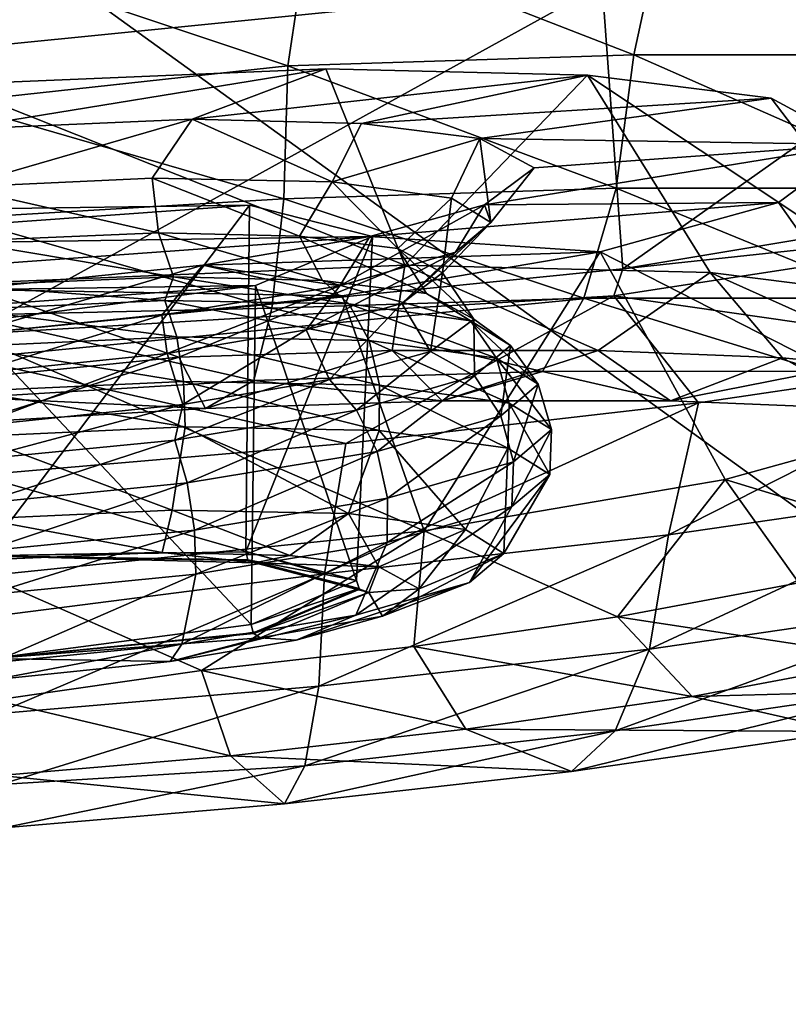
# Model space of a CAD drawing. Header units: metres. Extents: x 0 to 1501, y -1015 to 0.
# Tile 78 of 107: x 1043 to 1056, y -98 to -81. Entities that reach past the tile are written whole.
import ezdxf

# ---------------------------------------------------------------- set-up
doc = ezdxf.new("R2010")
doc.units = ezdxf.units.M

msp = doc.modelspace()

# ---------------------------------------------------------------- linework, layer by layer
at = {"layer": 'None'}
for points in [[(1060.012207, -99.620453, -406), (994.370544, -105.012535, -406), (1062.936401, -42.705982, -3)], [(994.370544, -105.012535, -406), (1001.775391, -47.370544, -3), (1062.936401, -42.705982, -3)], [(1063.192383, -45.303387), (1002.230469, -49.94701), (1068.877197, -98.073616, -377.175201)], [(1002.230469, -49.94701), (1012.442932, -102.235199, -377.175201), (1068.877197, -98.073616, -377.175201)]]:
    msp.add_3dface(points, dxfattribs=at)
at = {"layer": 'None012311'}
for points in [[(1052.934326, -79.907341, -277.473114), (1062.534302, -78.309402, -271.061249), (1053.291504, -84.845779, -276.777252)], [(1062.534302, -78.309402, -271.061249), (1062.891602, -83.247833, -270.365387), (1053.291504, -84.845779, -276.777252)], [(1054.001221, -78.744507, -219.092667), (1047.832397, -78.929756, -217.240402), (1053.486084, -81.129349, -219.093857)], [(1054.001221, -78.744507, -219.092667), (1053.486084, -81.129349, -219.093857), (1059.288086, -81.127968, -222.062698)], [(1059.699585, -78.756126, -222.100555), (1054.001221, -78.744507, -219.092667), (1059.288086, -81.127968, -222.062698)], [(1047.832397, -78.929756, -217.240402), (1041.430298, -79.304749, -216.614975), (1047.470703, -81.323227, -217.381607)], [(1047.832397, -78.929756, -217.240402), (1047.470703, -81.323227, -217.381607), (1053.486084, -81.129349, -219.093857)], [(1041.430298, -79.304749, -216.614975), (1041.622192, -81.95694, -216.925095), (1047.470703, -81.323227, -217.381607)], [(1041.556396, -81.047668, -279.72464), (1013.847473, -80.479218, -261.46524), (1052.934326, -79.907341, -277.473114)], [(1041.556396, -81.047668, -279.72464), (1052.934326, -79.907341, -277.473114), (1041.913696, -85.986107, -279.028778)], [(1052.934326, -79.907341, -277.473114), (1053.291504, -84.845779, -276.777252), (1041.913696, -85.986107, -279.028778)], [(1053.486084, -81.129349, -219.093857), (1047.470703, -81.323227, -217.381607), (1053.175781, -83.445465, -219.988052)], [(1053.486084, -81.129349, -219.093857), (1053.175781, -83.445465, -219.988052), (1058.745239, -83.444145, -222.837921)], [(1059.288086, -81.127968, -222.062698), (1053.486084, -81.129349, -219.093857), (1058.745239, -83.444145, -222.837921)], [(1041.599487, -81.643471, -233.678024), (1048.132935, -81.370476, -235.094757), (1049.505249, -84.782173, -232.173584)], [(1048.132935, -81.370476, -235.094757), (1041.599487, -81.643471, -233.678024), (1041.656006, -82.424316, -239.248535)], [(1047.470703, -81.323227, -217.381607), (1041.622192, -81.95694, -216.925095), (1047.401489, -83.631577, -218.344437)], [(1048.132935, -81.370476, -235.094757), (1041.656006, -82.424316, -239.248535), (1045.81189, -82.249718, -240.14299)], [(1052.680054, -81.481354, -238.216049), (1048.132935, -81.370476, -235.094757), (1045.81189, -82.249718, -240.14299)], [(1047.470703, -81.323227, -217.381607), (1047.401489, -83.631577, -218.344437), (1053.175781, -83.445465, -219.988052)], [(1049.505249, -84.782173, -232.173584), (1048.132935, -81.370476, -235.094757), (1052.680054, -81.481354, -238.216049)], [(1052.680054, -81.481354, -238.216049), (1045.81189, -82.249718, -240.14299), (1048.752808, -82.320488, -242.154984)], [(1055.869263, -81.88237, -242.699249), (1052.680054, -81.481354, -238.216049), (1048.752808, -82.320488, -242.154984)], [(1052.680054, -81.481354, -238.216049), (1054.810059, -84.91198, -235.818192), (1049.505249, -84.782173, -232.173584)], [(1055.869263, -81.88237, -242.699249), (1058.533936, -85.379585, -241.048477), (1052.680054, -81.481354, -238.216049)], [(1058.533936, -85.379585, -241.048477), (1054.810059, -84.91198, -235.818192), (1052.680054, -81.481354, -238.216049)], [(1041.849609, -85.101601, -230.5103), (1041.599487, -81.643471, -233.678024), (1049.505249, -84.782173, -232.173584)], [(1055.869263, -81.88237, -242.699249), (1048.752808, -82.320488, -242.154984), (1050.808594, -82.580338, -245.054535)], [(1057.361816, -82.686432, -249.171783), (1055.869263, -81.88237, -242.699249), (1050.808594, -82.580338, -245.054535)], [(1058.533936, -85.379585, -241.048477), (1055.869263, -81.88237, -242.699249), (1057.361816, -82.686432, -249.171783)], [(1041.622192, -81.95694, -216.925095), (1041.767578, -83.966881, -217.831711), (1047.401489, -83.631577, -218.344437)], [(1041.656006, -82.424316, -239.248535), (1041.72876, -83.429367, -239.934875), (1045.81189, -82.249718, -240.14299)], [(1041.72876, -83.429367, -239.934875), (1045.113159, -83.274681, -240.5746), (1045.81189, -82.249718, -240.14299)], [(1045.81189, -82.249718, -240.14299), (1045.113159, -83.274681, -240.5746), (1048.244751, -83.33403, -242.603531)], [(1048.244751, -83.33403, -242.603531), (1048.752808, -82.320488, -242.154984), (1045.81189, -82.249718, -240.14299)], [(1050.808594, -82.580338, -245.054535), (1048.752808, -82.320488, -242.154984), (1048.244751, -83.33403, -242.603531)], [(1050.31958, -83.619179, -245.692368), (1050.808594, -82.580338, -245.054535), (1048.244751, -83.33403, -242.603531)], [(1050.808594, -82.580338, -245.054535), (1050.31958, -83.619179, -245.692368), (1050.997925, -84.042686, -249.046204)], [(1051.751221, -83.0923, -249.171783), (1050.808594, -82.580338, -245.054535), (1050.997925, -84.042686, -249.046204)], [(1057.361816, -82.686432, -249.171783), (1050.808594, -82.580338, -245.054535), (1051.751221, -83.0923, -249.171783)], [(1056.00061, -83.696938, -255.644318), (1057.361816, -82.686432, -249.171783), (1050.89209, -83.734604, -253.289017)], [(1050.89209, -83.734604, -253.289017), (1057.361816, -82.686432, -249.171783), (1051.751221, -83.0923, -249.171783)], [(1057.361816, -82.686432, -249.171783), (1056.00061, -83.696938, -255.644318), (1058.687744, -87.505783, -256.216705)], [(1051.751221, -83.0923, -249.171783), (1050.997925, -84.042686, -249.046204), (1050.89209, -83.734604, -253.289017)], [(1045.225342, -84.221359, -241.447449), (1045.113159, -83.274681, -240.5746), (1041.72876, -83.429367, -239.934875)], [(1045.113159, -83.274681, -240.5746), (1047.674561, -84.279854, -243.119965), (1048.244751, -83.33403, -242.603531)], [(1045.225342, -84.221359, -241.447449), (1047.674561, -84.279854, -243.119965), (1045.113159, -83.274681, -240.5746)], [(1062.891602, -83.247833, -270.365387), (1062.939453, -83.810692, -274.38446), (1053.291504, -84.845779, -276.777252)], [(1041.796387, -84.36586, -240.712601), (1045.225342, -84.221359, -241.447449), (1041.72876, -83.429367, -239.934875)], [(1053.175781, -83.445465, -219.988052), (1047.401489, -83.631577, -218.344437), (1052.615356, -85.356178, -221.503128)], [(1048.244751, -83.33403, -242.603531), (1047.674561, -84.279854, -243.119965), (1049.383667, -84.496498, -245.534836)], [(1049.383667, -84.496498, -245.534836), (1050.31958, -83.619179, -245.692368), (1048.244751, -83.33403, -242.603531)], [(1053.175781, -83.445465, -219.988052), (1052.615356, -85.356178, -221.503128), (1057.844971, -85.354942, -224.179062)], [(1058.745239, -83.444145, -222.837921), (1053.175781, -83.445465, -219.988052), (1057.844971, -85.354942, -224.179062)], [(1047.401489, -83.631577, -218.344437), (1041.767578, -83.966881, -217.831711), (1047.193481, -85.53093, -219.959824)], [(1047.401489, -83.631577, -218.344437), (1047.193481, -85.53093, -219.959824), (1052.615356, -85.356178, -221.503128)], [(1050.31958, -83.619179, -245.692368), (1049.383667, -84.496498, -245.534836), (1050.158203, -84.919136, -248.931854)], [(1050.997925, -84.042686, -249.046204), (1050.31958, -83.619179, -245.692368), (1050.158203, -84.919136, -248.931854)], [(1048.942993, -84.2883, -249.032608), (1046.808472, -83.738861, -244.037506), (1036.746338, -84.466751, -244.037506)], [(1046.808472, -83.738861, -244.037506), (1041.75647, -83.812782, -241.968475), (1036.746338, -84.466751, -244.037506)], [(1042.191895, -89.83213, -241.834442), (1041.75647, -83.812782, -241.968475), (1046.808472, -83.738861, -244.037506)], [(1046.743042, -89.765549, -243.698364), (1042.191895, -89.83213, -241.834442), (1046.808472, -83.738861, -244.037506)], [(1046.743042, -89.765549, -243.698364), (1046.808472, -83.738861, -244.037506), (1048.942993, -84.2883, -249.032608)], [(1048.375488, -85.140228, -255.488876), (1048.89502, -84.287636, -256.188568), (1050.89209, -83.734604, -253.289017)], [(1050.89209, -83.734604, -253.289017), (1050.387695, -84.559418, -252.400024), (1048.375488, -85.140228, -255.488876)], [(1052.902344, -84.552788, -260.127502), (1056.00061, -83.696938, -255.644318), (1048.89502, -84.287636, -256.188568)], [(1048.89502, -84.287636, -256.188568), (1056.00061, -83.696938, -255.644318), (1050.89209, -83.734604, -253.289017)], [(1050.997925, -84.042686, -249.046204), (1050.387695, -84.559418, -252.400024), (1050.89209, -83.734604, -253.289017)], [(1058.687744, -87.505783, -256.216705), (1056.00061, -83.696938, -255.644318), (1052.902344, -84.552788, -260.127502)], [(1041.767578, -83.966881, -217.831711), (1041.889526, -85.652763, -219.25502), (1047.193481, -85.53093, -219.959824)], [(1062.939453, -83.810692, -274.38446), (1053.136597, -85.316261, -280.036621), (1053.291504, -84.845779, -276.777252)], [(1053.136597, -85.316261, -280.036621), (1062.939453, -83.810692, -274.38446), (1060.248413, -86.343468, -276.228333)], [(1050.158203, -84.919136, -248.931854), (1049.452515, -85.448853, -252.328873), (1050.997925, -84.042686, -249.046204)], [(1049.452515, -85.448853, -252.328873), (1050.387695, -84.559418, -252.400024), (1050.997925, -84.042686, -249.046204)], [(1046.90979, -85.139236, -254.02771), (1048.942993, -84.2883, -249.032608), (1034.713135, -85.31768, -249.032608)], [(1048.942993, -84.2883, -249.032608), (1036.746338, -84.466751, -244.037506), (1034.713135, -85.31768, -249.032608)], [(1045.225342, -84.221359, -241.447449), (1041.796387, -84.36586, -240.712601), (1045.48645, -84.985451, -240.893158)], [(1047.674561, -84.279854, -243.119965), (1045.225342, -84.221359, -241.447449), (1048.074463, -85.047409, -242.661514)], [(1045.225342, -84.221359, -241.447449), (1045.48645, -84.985451, -240.893158), (1048.074463, -85.047409, -242.661514)], [(1045.994995, -84.78093, -258.200562), (1048.89502, -84.287636, -256.188568), (1048.375488, -85.140228, -255.488876)], [(1045.994995, -84.78093, -258.200562), (1052.902344, -84.552788, -260.127502), (1048.89502, -84.287636, -256.188568)], [(1048.666016, -90.260513, -248.198257), (1046.743042, -89.765549, -243.698364), (1048.942993, -84.2883, -249.032608)], [(1048.666016, -90.260513, -248.198257), (1048.942993, -84.2883, -249.032608), (1046.90979, -85.139236, -254.02771)], [(1049.383667, -84.496498, -245.534836), (1047.674561, -84.279854, -243.119965), (1049.881348, -85.276253, -245.213211)], [(1047.674561, -84.279854, -243.119965), (1048.074463, -85.047409, -242.661514), (1049.881348, -85.276253, -245.213211)], [(1041.796387, -84.36586, -240.712601), (1041.852295, -85.138443, -240.113281), (1045.48645, -84.985451, -240.893158)], [(1048.418457, -85.316956, -263.24881), (1052.902344, -84.552788, -260.127502), (1045.994995, -84.78093, -258.200562)], [(1050.387695, -84.559418, -252.400024), (1047.79248, -85.909218, -254.743744), (1048.375488, -85.140228, -255.488876)], [(1049.452515, -85.448853, -252.328873), (1047.79248, -85.909218, -254.743744), (1050.387695, -84.559418, -252.400024)], [(1048.418457, -85.316956, -263.24881), (1049.838989, -89.396439, -265.091583), (1052.902344, -84.552788, -260.127502)], [(1050.158203, -84.919136, -248.931854), (1049.383667, -84.496498, -245.534836), (1050.703369, -85.724098, -248.813492)], [(1049.383667, -84.496498, -245.534836), (1049.881348, -85.276253, -245.213211), (1050.703369, -85.724098, -248.813492)], [(1049.838989, -89.396439, -265.091583), (1055.069946, -88.504486, -261.446991), (1052.902344, -84.552788, -260.127502)], [(1052.902344, -84.552788, -260.127502), (1055.069946, -88.504486, -261.446991), (1058.687744, -87.505783, -256.216705)], [(1049.505249, -84.782173, -232.173584), (1045.577881, -86.383713, -228.986252), (1041.849609, -85.101601, -230.5103)], [(1041.913452, -85.983711, -258.157501), (1041.8573, -85.206291, -259.095032), (1045.994995, -84.78093, -258.200562)], [(1041.8573, -85.206291, -259.095032), (1048.418457, -85.316956, -263.24881), (1045.994995, -84.78093, -258.200562)], [(1045.284912, -85.649681, -257.517792), (1041.913452, -85.983711, -258.157501), (1045.994995, -84.78093, -258.200562)], [(1045.284912, -85.649681, -257.517792), (1045.994995, -84.78093, -258.200562), (1048.375488, -85.140228, -255.488876)], [(1049.287964, -86.264137, -230.042297), (1045.577881, -86.383713, -228.986252), (1049.505249, -84.782173, -232.173584)], [(1052.866333, -86.26329, -231.873367), (1049.287964, -86.264137, -230.042297), (1049.505249, -84.782173, -232.173584)], [(1052.866333, -86.26329, -231.873367), (1049.505249, -84.782173, -232.173584), (1054.810059, -84.91198, -235.818192)], [(1045.48645, -84.985451, -240.893158), (1041.852295, -85.138443, -240.113281), (1045.33606, -85.397003, -240.098267)], [(1053.291504, -84.845779, -276.777252), (1053.136597, -85.316261, -280.036621), (1041.913696, -85.986107, -279.028778)], [(1045.48645, -84.985451, -240.893158), (1045.33606, -85.397003, -240.098267), (1048.531738, -85.457573, -242.168655)], [(1048.074463, -85.047409, -242.661514), (1045.48645, -84.985451, -240.893158), (1048.531738, -85.457573, -242.168655)], [(1049.452515, -85.448853, -252.328873), (1050.158203, -84.919136, -248.931854), (1049.954346, -86.285583, -252.413773)], [(1050.158203, -84.919136, -248.931854), (1050.703369, -85.724098, -248.813492), (1049.954346, -86.285583, -252.413773)], [(1056.070313, -86.392677, -234.436462), (1052.866333, -86.26329, -231.873367), (1054.810059, -84.91198, -235.818192)], [(1056.070313, -86.392677, -234.436462), (1054.810059, -84.91198, -235.818192), (1058.683838, -86.648216, -237.591705)], [(1054.810059, -84.91198, -235.818192), (1058.533936, -85.379585, -241.048477), (1058.683838, -86.648216, -237.591705)], [(1046.90979, -85.139236, -254.02771), (1034.713135, -85.31768, -249.032608), (1036.847656, -85.867119, -254.02771)], [(1041.899658, -85.793205, -256.096741), (1046.90979, -85.139236, -254.02771), (1036.847656, -85.867119, -254.02771)], [(1045.577881, -86.383713, -228.986252), (1041.968506, -86.743752, -228.399292), (1041.849609, -85.101601, -230.5103)], [(1041.852295, -85.138443, -240.113281), (1041.882446, -85.554276, -239.446136), (1045.33606, -85.397003, -240.098267)], [(1046.834351, -91.027084, -252.698166), (1046.90979, -85.139236, -254.02771), (1041.899658, -85.793205, -256.096741)], [(1045.377197, -86.319603, -256.41626), (1045.284912, -85.649681, -257.517792), (1048.375488, -85.140228, -255.488876)], [(1048.375488, -85.140228, -255.488876), (1047.79248, -85.909218, -254.743744), (1045.377197, -86.319603, -256.41626)], [(1046.834351, -91.027084, -252.698166), (1048.666016, -90.260513, -248.198257), (1046.90979, -85.139236, -254.02771)], [(1049.881348, -85.276253, -245.213211), (1048.074463, -85.047409, -242.661514), (1050.649048, -85.74855, -245.320633)], [(1048.074463, -85.047409, -242.661514), (1048.531738, -85.457573, -242.168655), (1050.649048, -85.74855, -245.320633)], [(1041.913696, -85.987137, -264.665527), (1048.418457, -85.316956, -263.24881), (1041.8573, -85.206291, -259.095032)], [(1053.136597, -85.316261, -280.036621), (1041.943726, -86.402534, -281.999603), (1041.913696, -85.986107, -279.028778)], [(1049.838989, -89.396439, -265.091583), (1048.418457, -85.316956, -263.24881), (1041.913696, -85.987137, -264.665527)], [(1041.943726, -86.402534, -281.999603), (1053.136597, -85.316261, -280.036621), (1048.479858, -87.879631, -281.08847)], [(1048.479858, -87.879631, -281.08847), (1053.136597, -85.316261, -280.036621), (1054.611084, -87.175102, -279.236237)], [(1050.703369, -85.724098, -248.813492), (1049.881348, -85.276253, -245.213211), (1051.341187, -86.180717, -248.743027)], [(1049.881348, -85.276253, -245.213211), (1050.649048, -85.74855, -245.320633), (1051.341187, -86.180717, -248.743027)], [(1053.136597, -85.316261, -280.036621), (1060.248413, -86.343468, -276.228333), (1054.611084, -87.175102, -279.236237)], [(1045.33606, -85.397003, -240.098267), (1041.882446, -85.554276, -239.446136), (1045.541504, -86.030708, -239.601273)], [(1048.531738, -85.457573, -242.168655), (1045.33606, -85.397003, -240.098267), (1048.884399, -86.094063, -241.767044)], [(1045.33606, -85.397003, -240.098267), (1045.541504, -86.030708, -239.601273), (1048.884399, -86.094063, -241.767044)], [(1052.615356, -85.356178, -221.503128), (1047.193481, -85.53093, -219.959824), (1051.898682, -86.628014, -223.389542)], [(1047.79248, -85.909218, -254.743744), (1049.452515, -85.448853, -252.328873), (1048.199219, -86.77211, -254.965469)], [(1049.452515, -85.448853, -252.328873), (1049.954346, -86.285583, -252.413773), (1048.199219, -86.77211, -254.965469)], [(1050.649048, -85.74855, -245.320633), (1048.531738, -85.457573, -242.168655), (1051.099121, -86.398445, -245.064209)], [(1048.531738, -85.457573, -242.168655), (1048.884399, -86.094063, -241.767044), (1051.099121, -86.398445, -245.064209)], [(1052.615356, -85.356178, -221.503128), (1051.898682, -86.628014, -223.389542), (1056.734741, -86.626869, -225.86412)], [(1057.844971, -85.354942, -224.179062), (1052.615356, -85.356178, -221.503128), (1056.734741, -86.626869, -225.86412)], [(1041.882446, -85.554276, -239.446136), (1041.928833, -86.195831, -238.918411), (1045.541504, -86.030708, -239.601273)], [(1047.193481, -85.53093, -219.959824), (1041.889526, -85.652763, -219.25502), (1046.884766, -86.789619, -221.962357)], [(1041.889526, -85.652763, -219.25502), (1041.992798, -87.080765, -221.517151), (1046.884766, -86.789619, -221.962357)], [(1041.963135, -86.67012, -257.151093), (1041.913452, -85.983711, -258.157501), (1045.284912, -85.649681, -257.517792)], [(1045.377197, -86.319603, -256.41626), (1041.963135, -86.67012, -257.151093), (1045.284912, -85.649681, -257.517792)], [(1047.193481, -85.53093, -219.959824), (1046.884766, -86.789619, -221.962357), (1051.898682, -86.628014, -223.389542)], [(1042.320923, -91.616226, -254.562073), (1046.834351, -91.027084, -252.698166), (1041.899658, -85.793205, -256.096741)], [(1049.954346, -86.285583, -252.413773), (1050.703369, -85.724098, -248.813492), (1050.718384, -86.708008, -252.165405)], [(1051.341187, -86.180717, -248.743027), (1050.649048, -85.74855, -245.320633), (1051.823242, -86.850525, -248.644241)], [(1050.649048, -85.74855, -245.320633), (1051.099121, -86.398445, -245.064209), (1051.823242, -86.850525, -248.644241)], [(1050.703369, -85.724098, -248.813492), (1051.341187, -86.180717, -248.743027), (1050.718384, -86.708008, -252.165405)], [(1042.217163, -90.182167, -266.754883), (1049.838989, -89.396439, -265.091583), (1041.913696, -85.987137, -264.665527)], [(1045.541504, -86.030708, -239.601273), (1041.928833, -86.195831, -238.918411), (1045.662476, -86.805641, -239.326263)], [(1045.377197, -86.319603, -256.41626), (1047.79248, -85.909218, -254.743744), (1045.647095, -87.205902, -256.733826)], [(1048.884399, -86.094063, -241.767044), (1045.541504, -86.030708, -239.601273), (1049.065308, -86.870125, -241.530807)], [(1045.541504, -86.030708, -239.601273), (1045.662476, -86.805641, -239.326263), (1049.065308, -86.870125, -241.530807)], [(1047.79248, -85.909218, -254.743744), (1048.199219, -86.77211, -254.965469), (1045.647095, -87.205902, -256.733826)], [(1041.928833, -86.195831, -238.918411), (1041.985107, -86.974579, -238.630997), (1045.662476, -86.805641, -239.326263)], [(1051.099121, -86.398445, -245.064209), (1048.884399, -86.094063, -241.767044), (1051.319702, -87.179962, -244.887039)], [(1048.884399, -86.094063, -241.767044), (1049.065308, -86.870125, -241.530807), (1051.319702, -87.179962, -244.887039)], [(1050.718384, -86.708008, -252.165405), (1051.341187, -86.180717, -248.743027), (1051.171753, -87.402107, -252.224274)], [(1051.341187, -86.180717, -248.743027), (1051.823242, -86.850525, -248.644241), (1051.171753, -87.402107, -252.224274)], [(1041.963135, -86.67012, -257.151093), (1045.377197, -86.319603, -256.41626), (1042.028809, -87.577538, -257.513702)], [(1045.377197, -86.319603, -256.41626), (1045.647095, -87.205902, -256.733826), (1042.028809, -87.577538, -257.513702)], [(1046.039673, -87.272331, -226.693359), (1045.577881, -86.383713, -228.986252), (1049.287964, -86.264137, -230.042297)], [(1050.155396, -87.139671, -227.864883), (1046.039673, -87.272331, -226.693359), (1049.287964, -86.264137, -230.042297)], [(1048.199219, -86.77211, -254.965469), (1049.954346, -86.285583, -252.413773), (1048.665039, -87.30069, -255.317383)], [(1049.954346, -86.285583, -252.413773), (1050.718384, -86.708008, -252.165405), (1048.665039, -87.30069, -255.317383)], [(1050.155396, -87.139671, -227.864883), (1049.287964, -86.264137, -230.042297), (1052.866333, -86.26329, -231.873367)], [(1054.125122, -87.138733, -229.896179), (1050.155396, -87.139671, -227.864883), (1052.866333, -86.26329, -231.873367)], [(1054.125122, -87.138733, -229.896179), (1052.866333, -86.26329, -231.873367), (1056.070313, -86.392677, -234.436462)], [(1054.611084, -87.175102, -279.236237), (1060.248413, -86.343468, -276.228333), (1054.089355, -89.469154, -278.589691)], [(1054.089355, -89.469154, -278.589691), (1060.248413, -86.343468, -276.228333), (1059.831177, -88.63546, -275.62085)], [(1042.090454, -88.429962, -281.713898), (1041.943726, -86.402534, -281.999603), (1048.479858, -87.879631, -281.08847)], [(1042.024048, -87.511322, -226.327896), (1041.968506, -86.743752, -228.399292), (1045.577881, -86.383713, -228.986252)], [(1046.039673, -87.272331, -226.693359), (1042.024048, -87.511322, -226.327896), (1045.577881, -86.383713, -228.986252)], [(1051.823242, -86.850525, -248.644241), (1051.099121, -86.398445, -245.064209), (1052.056763, -87.640137, -248.531189)], [(1051.099121, -86.398445, -245.064209), (1051.319702, -87.179962, -244.887039), (1052.056763, -87.640137, -248.531189)], [(1057.679443, -87.282272, -232.739532), (1054.125122, -87.138733, -229.896179), (1056.070313, -86.392677, -234.436462)], [(1056.070313, -86.392677, -234.436462), (1058.683838, -86.648216, -237.591705), (1057.679443, -87.282272, -232.739532)], [(1051.898682, -86.628014, -223.389542), (1046.884766, -86.789619, -221.962357), (1050.155396, -87.139671, -227.864883)], [(1048.665039, -87.30069, -255.317383), (1050.718384, -86.708008, -252.165405), (1049.023926, -88.022079, -255.521439)], [(1050.718384, -86.708008, -252.165405), (1051.171753, -87.402107, -252.224274), (1049.023926, -88.022079, -255.521439)], [(1051.898682, -86.628014, -223.389542), (1050.155396, -87.139671, -227.864883), (1054.125122, -87.138733, -229.896179)], [(1056.734741, -86.626869, -225.86412), (1051.898682, -86.628014, -223.389542), (1054.125122, -87.138733, -229.896179)], [(1056.734741, -86.626869, -225.86412), (1054.125122, -87.138733, -229.896179), (1057.679443, -87.282272, -232.739532)], [(1045.662476, -86.805641, -239.326263), (1041.985107, -86.974579, -238.630997), (1045.687012, -87.592346, -239.298325)], [(1046.884766, -86.789619, -221.962357), (1041.992798, -87.080765, -221.517151), (1046.039673, -87.272331, -226.693359)], [(1045.647095, -87.205902, -256.733826), (1048.199219, -86.77211, -254.965469), (1045.511353, -87.820557, -257.387787)], [(1048.199219, -86.77211, -254.965469), (1048.665039, -87.30069, -255.317383), (1045.511353, -87.820557, -257.387787)], [(1049.065308, -86.870125, -241.530807), (1045.662476, -86.805641, -239.326263), (1049.059814, -87.656265, -241.483475)], [(1045.662476, -86.805641, -239.326263), (1045.687012, -87.592346, -239.298325), (1049.059814, -87.656265, -241.483475)], [(1046.884766, -86.789619, -221.962357), (1046.039673, -87.272331, -226.693359), (1050.155396, -87.139671, -227.864883)], [(1049.065308, -86.870125, -241.530807), (1049.059814, -87.656265, -241.483475), (1051.294434, -87.963371, -244.810181)], [(1051.319702, -87.179962, -244.887039), (1049.065308, -86.870125, -241.530807), (1051.294434, -87.963371, -244.810181)], [(1051.171753, -87.402107, -252.224274), (1051.823242, -86.850525, -248.644241), (1051.393555, -88.201599, -252.175339)], [(1051.823242, -86.850525, -248.644241), (1052.056763, -87.640137, -248.531189), (1051.393555, -88.201599, -252.175339)], [(1041.985107, -86.974579, -238.630997), (1042.04187, -87.758942, -238.609329), (1045.687012, -87.592346, -239.298325)], [(1041.992798, -87.080765, -221.517151), (1042.024048, -87.511322, -226.327896), (1046.039673, -87.272331, -226.693359)], [(1042.070923, -88.160683, -258.0401), (1042.028809, -87.577538, -257.513702), (1045.647095, -87.205902, -256.733826)], [(1045.511353, -87.820557, -257.387787), (1042.070923, -88.160683, -258.0401), (1045.647095, -87.205902, -256.733826)], [(1048.479858, -87.879631, -281.08847), (1054.611084, -87.175102, -279.236237), (1048.108765, -90.143051, -280.301941)], [(1048.108765, -90.143051, -280.301941), (1054.611084, -87.175102, -279.236237), (1054.089355, -89.469154, -278.589691)], [(1051.319702, -87.179962, -244.887039), (1051.294434, -87.963371, -244.810181), (1052.024902, -88.419495, -248.422272)], [(1052.056763, -87.640137, -248.531189), (1051.319702, -87.179962, -244.887039), (1052.024902, -88.419495, -248.422272)], [(1045.511353, -87.820557, -257.387787), (1048.665039, -87.30069, -255.317383), (1045.724976, -88.565895, -257.687195)], [(1048.665039, -87.30069, -255.317383), (1049.023926, -88.022079, -255.521439), (1045.724976, -88.565895, -257.687195)], [(1049.023926, -88.022079, -255.521439), (1051.171753, -87.402107, -252.224274), (1049.207275, -88.83268, -255.53157)], [(1051.171753, -87.402107, -252.224274), (1051.393555, -88.201599, -252.175339), (1049.207275, -88.83268, -255.53157)], [(1055.069946, -88.504486, -261.446991), (1058.902832, -89.675438, -259.187805), (1058.687744, -87.505783, -256.216705)], [(1045.687012, -87.592346, -239.298325), (1042.04187, -87.758942, -238.609329), (1045.460938, -89.038086, -239.93895)], [(1045.687012, -87.592346, -239.298325), (1045.460938, -89.038086, -239.93895), (1048.528931, -89.09623, -241.92659)], [(1049.059814, -87.656265, -241.483475), (1045.687012, -87.592346, -239.298325), (1048.528931, -89.09623, -241.92659)], [(1049.059814, -87.656265, -241.483475), (1048.528931, -89.09623, -241.92659), (1050.561523, -89.37558, -244.952591)], [(1051.294434, -87.963371, -244.810181), (1049.059814, -87.656265, -241.483475), (1050.561523, -89.37558, -244.952591)], [(1051.393555, -88.201599, -252.175339), (1052.056763, -87.640137, -248.531189), (1051.367676, -88.976021, -252.034348)], [(1052.056763, -87.640137, -248.531189), (1052.024902, -88.419495, -248.422272), (1051.367676, -88.976021, -252.034348)], [(1042.04187, -87.758942, -238.609329), (1042.145386, -89.189621, -239.312241), (1045.460938, -89.038086, -239.93895)], [(1042.126099, -88.922455, -258.370087), (1042.070923, -88.160683, -258.0401), (1045.511353, -87.820557, -257.387787)], [(1042.090454, -88.429962, -281.713898), (1048.479858, -87.879631, -281.08847), (1048.108765, -90.143051, -280.301941)], [(1045.724976, -88.565895, -257.687195), (1042.126099, -88.922455, -258.370087), (1045.511353, -87.820557, -257.387787)], [(1045.724976, -88.565895, -257.687195), (1049.023926, -88.022079, -255.521439), (1045.849243, -89.386238, -257.736115)], [(1049.023926, -88.022079, -255.521439), (1049.207275, -88.83268, -255.53157), (1045.849243, -89.386238, -257.736115)], [(1051.294434, -87.963371, -244.810181), (1050.561523, -89.37558, -244.952591), (1051.226074, -89.790474, -248.23819)], [(1052.024902, -88.419495, -248.422272), (1051.294434, -87.963371, -244.810181), (1051.226074, -89.790474, -248.23819)], [(1049.207275, -88.83268, -255.53157), (1051.393555, -88.201599, -252.175339), (1049.200439, -89.601547, -255.361053)], [(1051.393555, -88.201599, -252.175339), (1051.367676, -88.976021, -252.034348), (1049.200439, -89.601547, -255.361053)], [(1051.367676, -88.976021, -252.034348), (1052.024902, -88.419495, -248.422272), (1050.628174, -90.296692, -251.523788)], [(1052.024902, -88.419495, -248.422272), (1051.226074, -89.790474, -248.23819), (1050.628174, -90.296692, -251.523788)], [(1048.108765, -90.143051, -280.301941), (1042.268677, -90.894157, -280.682861), (1042.090454, -88.429962, -281.713898)], [(1042.185913, -89.750053, -258.431152), (1042.126099, -88.922455, -258.370087), (1045.724976, -88.565895, -257.687195)], [(1045.849243, -89.386238, -257.736115), (1042.185913, -89.750053, -258.431152), (1045.724976, -88.565895, -257.687195)], [(1055.069946, -88.504486, -261.446991), (1049.838989, -89.396439, -265.091583), (1053.201294, -90.893639, -264.906128)], [(1053.201294, -90.893639, -264.906128), (1056.353271, -90.304466, -262.343048), (1055.069946, -88.504486, -261.446991)], [(1056.353271, -90.304466, -262.343048), (1058.902832, -89.675438, -259.187805), (1055.069946, -88.504486, -261.446991)], [(1059.266602, -90.650764, -274.249695), (1053.754883, -91.451042, -277.099548), (1059.831177, -88.63546, -275.62085)], [(1053.754883, -91.451042, -277.099548), (1054.089355, -89.469154, -278.589691), (1059.831177, -88.63546, -275.62085)], [(1045.849243, -89.386238, -257.736115), (1049.207275, -88.83268, -255.53157), (1045.871948, -90.150238, -257.546204)], [(1049.207275, -88.83268, -255.53157), (1049.200439, -89.601547, -255.361053), (1045.871948, -90.150238, -257.546204)], [(1045.460938, -89.038086, -239.93895), (1042.145386, -89.189621, -239.312241), (1045.288086, -89.773277, -241.400848)], [(1045.460938, -89.038086, -239.93895), (1045.288086, -89.773277, -241.400848), (1047.508545, -89.826065, -242.915482)], [(1048.528931, -89.09623, -241.92659), (1045.460938, -89.038086, -239.93895), (1047.508545, -89.826065, -242.915482)], [(1048.528931, -89.09623, -241.92659), (1047.508545, -89.826065, -242.915482), (1049.056274, -90.022614, -245.104919)], [(1050.561523, -89.37558, -244.952591), (1048.528931, -89.09623, -241.92659), (1049.056274, -90.022614, -245.104919)], [(1049.200439, -89.601547, -255.361053), (1051.367676, -88.976021, -252.034348), (1048.656982, -90.865677, -254.549789)], [(1051.367676, -88.976021, -252.034348), (1050.628174, -90.296692, -251.523788), (1048.656982, -90.865677, -254.549789)], [(1042.145386, -89.189621, -239.312241), (1042.197021, -89.903778, -240.740158), (1045.288086, -89.773277, -241.400848)], [(1042.240967, -90.509987, -258.235199), (1042.185913, -89.750053, -258.431152), (1045.849243, -89.386238, -257.736115)], [(1049.838989, -89.396439, -265.091583), (1042.217163, -90.182167, -266.754883), (1045.971313, -91.823471, -267.793243)], [(1045.871948, -90.150238, -257.546204), (1042.240967, -90.509987, -258.235199), (1045.849243, -89.386238, -257.736115)], [(1049.838989, -89.396439, -265.091583), (1045.971313, -91.823471, -267.793243), (1049.660034, -91.407829, -266.737213)], [(1050.561523, -89.37558, -244.952591), (1049.056274, -90.022614, -245.104919), (1049.752808, -90.403725, -248.16716)], [(1049.838989, -89.396439, -265.091583), (1049.660034, -91.407829, -266.737213), (1053.201294, -90.893639, -264.906128)], [(1051.226074, -89.790474, -248.23819), (1050.561523, -89.37558, -244.952591), (1049.752808, -90.403725, -248.16716)], [(1045.871948, -90.150238, -257.546204), (1049.200439, -89.601547, -255.361053), (1045.629272, -91.364769, -256.537445)], [(1049.200439, -89.601547, -255.361053), (1048.656982, -90.865677, -254.549789), (1045.629272, -91.364769, -256.537445)], [(1053.754883, -91.451042, -277.099548), (1048.013916, -92.097939, -278.743164), (1054.089355, -89.469154, -278.589691)], [(1048.013916, -92.097939, -278.743164), (1048.108765, -90.143051, -280.301941), (1054.089355, -89.469154, -278.589691)], [(1046.780029, -89.900131, -243.651642), (1042.191895, -89.83213, -241.834442), (1046.743042, -89.765549, -243.698364)], [(1045.288086, -89.773277, -241.400848), (1042.197021, -89.903778, -240.740158), (1042.191895, -89.83213, -241.834442)], [(1042.191895, -89.83213, -241.834442), (1046.897705, -89.956596, -243.528183), (1045.288086, -89.773277, -241.400848)], [(1046.897705, -89.956596, -243.528183), (1047.508545, -89.826065, -242.915482), (1045.288086, -89.773277, -241.400848)], [(1048.666016, -90.260513, -248.198257), (1046.780029, -89.900131, -243.651642), (1046.743042, -89.765549, -243.698364)], [(1050.628174, -90.296692, -251.523788), (1051.226074, -89.790474, -248.23819), (1049.118408, -90.881111, -251.229416)], [(1051.226074, -89.790474, -248.23819), (1049.752808, -90.403725, -248.16716), (1049.118408, -90.881111, -251.229416)], [(1046.897705, -89.956596, -243.528183), (1042.191895, -89.83213, -241.834442), (1046.788574, -89.912598, -243.642197)], [(1042.191895, -89.83213, -241.834442), (1046.780029, -89.900131, -243.651642), (1046.788574, -89.912598, -243.642197)], [(1048.7146, -90.398056, -248.178497), (1046.780029, -89.900131, -243.651642), (1048.666016, -90.260513, -248.198257)], [(1046.788574, -89.912598, -243.642197), (1046.780029, -89.900131, -243.651642), (1048.7146, -90.398056, -248.178497)], [(1046.897705, -89.956596, -243.528183), (1046.788574, -89.912598, -243.642197), (1048.726196, -90.411354, -248.176514)], [(1048.726196, -90.411354, -248.176514), (1046.788574, -89.912598, -243.642197), (1048.7146, -90.398056, -248.178497)], [(1049.056274, -90.022614, -245.104919), (1047.508545, -89.826065, -242.915482), (1046.897705, -89.956596, -243.528183)], [(1048.880127, -90.466858, -248.16716), (1046.897705, -89.956596, -243.528183), (1048.726196, -90.411354, -248.176514)], [(1048.880127, -90.466858, -248.16716), (1049.056274, -90.022614, -245.104919), (1046.897705, -89.956596, -243.528183)], [(1048.880127, -90.466858, -248.16716), (1049.752808, -90.403725, -248.16716), (1049.056274, -90.022614, -245.104919)], [(1042.217163, -90.182167, -266.754883), (1042.373413, -92.341057, -268.330261), (1045.971313, -91.823471, -267.793243)], [(1042.326416, -91.692009, -257.164154), (1042.240967, -90.509987, -258.235199), (1045.871948, -90.150238, -257.546204)], [(1042.390381, -92.576988, -279.25589), (1042.268677, -90.894157, -280.682861), (1048.108765, -90.143051, -280.301941)], [(1045.629272, -91.364769, -256.537445), (1042.326416, -91.692009, -257.164154), (1045.871948, -90.150238, -257.546204)], [(1048.013916, -92.097939, -278.743164), (1042.390381, -92.576988, -279.25589), (1048.108765, -90.143051, -280.301941)], [(1046.834351, -91.027084, -252.698166), (1048.7146, -90.398056, -248.178497), (1048.666016, -90.260513, -248.198257)], [(1048.656982, -90.865677, -254.549789), (1050.628174, -90.296692, -251.523788), (1047.615112, -91.298378, -253.418854)], [(1050.628174, -90.296692, -251.523788), (1049.118408, -90.881111, -251.229416), (1047.615112, -91.298378, -253.418854)], [(1057.993408, -91.621811, -263.697662), (1056.353271, -90.304466, -262.343048), (1053.201294, -90.893639, -264.906128)], [(1046.871826, -91.169228, -252.705338), (1048.7146, -90.398056, -248.178497), (1046.834351, -91.027084, -252.698166)], [(1048.726196, -90.411354, -248.176514), (1048.7146, -90.398056, -248.178497), (1046.871826, -91.169228, -252.705338)], [(1046.880493, -91.183792, -252.710815), (1048.726196, -90.411354, -248.176514), (1046.871826, -91.169228, -252.705338)], [(1048.880127, -90.466858, -248.16716), (1048.726196, -90.411354, -248.176514), (1046.880493, -91.183792, -252.710815)], [(1046.991821, -91.257133, -252.806152), (1048.880127, -90.466858, -248.16716), (1046.880493, -91.183792, -252.710815)], [(1046.991821, -91.257133, -252.806152), (1049.118408, -90.881111, -251.229416), (1048.880127, -90.466858, -248.16716)], [(1049.118408, -90.881111, -251.229416), (1049.752808, -90.403725, -248.16716), (1048.880127, -90.466858, -248.16716)], [(1058.334473, -92.121727, -272.453094), (1053.15918, -92.873169, -275.129028), (1059.266602, -90.650764, -274.249695)], [(1053.15918, -92.873169, -275.129028), (1053.754883, -91.451042, -277.099548), (1059.266602, -90.650764, -274.249695)], [(1045.629272, -91.364769, -256.537445), (1048.656982, -90.865677, -254.549789), (1045.425293, -91.670212, -254.933487)], [(1048.656982, -90.865677, -254.549789), (1047.615112, -91.298378, -253.418854), (1045.425293, -91.670212, -254.933487)], [(1046.991821, -91.257133, -252.806152), (1047.615112, -91.298378, -253.418854), (1049.118408, -90.881111, -251.229416)], [(1053.201294, -90.893639, -264.906128), (1049.660034, -91.407829, -266.737213), (1054.496704, -92.275406, -266.541016)], [(1054.496704, -92.275406, -266.541016), (1057.993408, -91.621811, -263.697662), (1053.201294, -90.893639, -264.906128)], [(1042.320923, -91.616226, -254.562073), (1046.871826, -91.169228, -252.705338), (1046.834351, -91.027084, -252.698166)], [(1046.880493, -91.183792, -252.710815), (1046.871826, -91.169228, -252.705338), (1042.320923, -91.616226, -254.562073)], [(1046.991821, -91.257133, -252.806152), (1046.880493, -91.183792, -252.710815), (1042.320923, -91.616226, -254.562073)], [(1042.320923, -91.616226, -254.562073), (1045.425293, -91.670212, -254.933487), (1046.991821, -91.257133, -252.806152)], [(1045.425293, -91.670212, -254.933487), (1047.615112, -91.298378, -253.418854), (1046.991821, -91.257133, -252.806152)], [(1042.347656, -91.985939, -255.594177), (1042.326416, -91.692009, -257.164154), (1045.629272, -91.364769, -256.537445)], [(1045.425293, -91.670212, -254.933487), (1042.347656, -91.985939, -255.594177), (1045.629272, -91.364769, -256.537445)], [(1049.660034, -91.407829, -266.737213), (1045.971313, -91.823471, -267.793243), (1050.568237, -92.845825, -268.572327)], [(1053.15918, -92.873169, -275.129028), (1047.768555, -93.480583, -276.672333), (1053.754883, -91.451042, -277.099548)], [(1047.768555, -93.480583, -276.672333), (1048.013916, -92.097939, -278.743164), (1053.754883, -91.451042, -277.099548)], [(1049.660034, -91.407829, -266.737213), (1050.568237, -92.845825, -268.572327), (1054.496704, -92.275406, -266.541016)], [(1042.320923, -91.616226, -254.562073), (1042.347656, -91.985939, -255.594177), (1045.425293, -91.670212, -254.933487)], [(1061.447144, -92.088257, -267.04187), (1057.993408, -91.621811, -263.697662), (1054.496704, -92.275406, -266.541016)], [(1045.971313, -91.823471, -267.793243), (1042.373413, -92.341057, -268.330261), (1046.476196, -93.306908, -269.743835)], [(1045.971313, -91.823471, -267.793243), (1046.476196, -93.306908, -269.743835), (1050.568237, -92.845825, -268.572327)], [(1042.47937, -93.806267, -277.421814), (1042.390381, -92.576988, -279.25589), (1048.013916, -92.097939, -278.743164)], [(1047.768555, -93.480583, -276.672333), (1042.47937, -93.806267, -277.421814), (1048.013916, -92.097939, -278.743164)], [(1057.1875, -92.884483, -270.505707), (1052.401611, -93.579376, -272.980286), (1058.334473, -92.121727, -272.453094)], [(1052.401611, -93.579376, -272.980286), (1053.15918, -92.873169, -275.129028), (1058.334473, -92.121727, -272.453094)], [(1057.1875, -92.884483, -270.505707), (1061.447144, -92.088257, -267.04187), (1054.496704, -92.275406, -266.541016)], [(1042.373413, -92.341057, -268.330261), (1042.467896, -93.648361, -270.109314), (1046.476196, -93.306908, -269.743835)], [(1054.496704, -92.275406, -266.541016), (1050.568237, -92.845825, -268.572327), (1057.1875, -92.884483, -270.505707)], [(1050.568237, -92.845825, -268.572327), (1046.476196, -93.306908, -269.743835), (1052.401611, -93.579376, -272.980286)], [(1050.568237, -92.845825, -268.572327), (1052.401611, -93.579376, -272.980286), (1057.1875, -92.884483, -270.505707)], [(1052.401611, -93.579376, -272.980286), (1047.416626, -94.141083, -274.407471), (1053.15918, -92.873169, -275.129028)], [(1047.416626, -94.141083, -274.407471), (1047.768555, -93.480583, -276.672333), (1053.15918, -92.873169, -275.129028)], [(1046.476196, -93.306908, -269.743835), (1042.467896, -93.648361, -270.109314), (1047.416626, -94.141083, -274.407471)], [(1046.476196, -93.306908, -269.743835), (1047.416626, -94.141083, -274.407471), (1052.401611, -93.579376, -272.980286)], [(1042.533691, -94.557045, -274.852661), (1042.47937, -93.806267, -277.421814), (1047.768555, -93.480583, -276.672333)], [(1047.416626, -94.141083, -274.407471), (1042.533691, -94.557045, -274.852661), (1047.768555, -93.480583, -276.672333)], [(1042.467896, -93.648361, -270.109314), (1042.533691, -94.557045, -274.852661), (1047.416626, -94.141083, -274.407471)]]:
    msp.add_3dface(points, dxfattribs=at)

doc.saveas('drawing.dxf')
